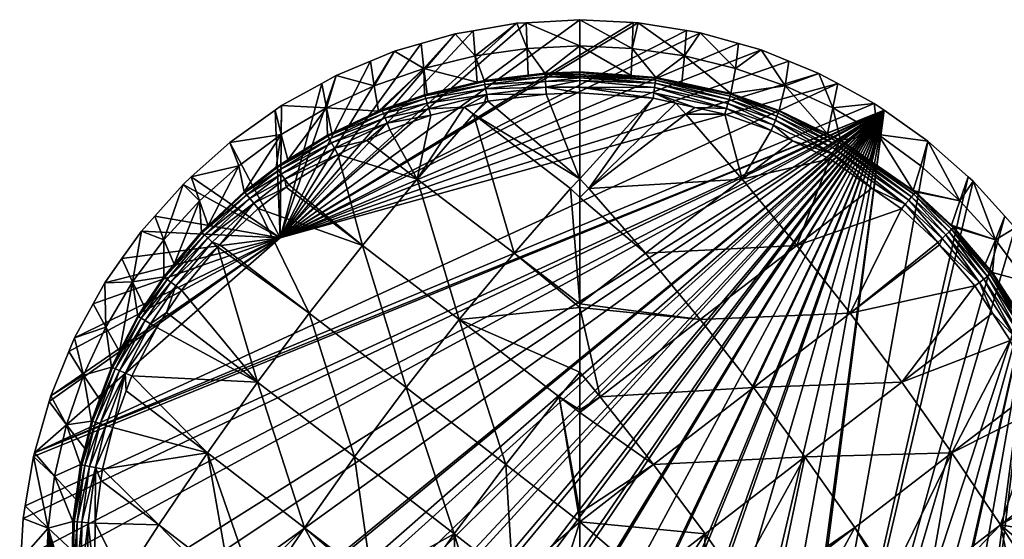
# Model space of a CAD drawing. Extents: x -0.028 to 0.148, y -0.14 to 0.028.
# Tile 18 of 256: x -0.028 to 0.021, y 0.002 to 0.028. Entities that reach past the tile are written whole.
import ezdxf

# ---------------------------------------------------------------- set-up
doc = ezdxf.new("R2010")
doc.units = 0
doc.layers.add('mesh', color=7, linetype='CONTINUOUS')

msp = doc.modelspace()

# ---------------------------------------------------------------- meshes
at = {"layer": 'mesh'}
mesh = msp.add_polyface(dxfattribs=at)
corners = [(-0.027318, -0.003252, 0.001217), (-0.026964, -0.004658, 0.001217), (0.015132, 0.023439, 0.001217), (-0.02763, 0.003168, 0.001217), (-0.027741, 0.001137, 0.001217), (-0.027066, 0.006416, 0.001217), (-0.027117, 0.006237, 0.001217), (-0.003109, 0.027765, 0.001217), (-0.005282, 0.027395, 0.001217), (-0.014857, 0.017103, 0.001217), (0.002676, 0.027801, 0.001217), (0.000014, 0.027941, 0.001217), (0.012825, 0.024769, 0.001217), (0.014642, 0.023781, 0.001217), (-0.010774, 0.016729, 0.133641), (-0.012, 0.021251, 0.13241), (-0.008053, 0.020022, 0.133212), (-0.005725, 0.023598, 0.132412), (-0.005253, 0.02324, 0.132565), (-0.007385, 0.023192, 0.132411), (-0.009413, 0.022473, 0.13241), (-0.010558, 0.021933, 0.13241), (-0.004708, 0.023847, 0.132413), (-0.004546, 0.023887, 0.132413), (-0.013417, 0.013364, 0.133852), (-0.008612, 0.009672, 0.135081), (-0.01117, 0.006226, 0.135048), (-0.005971, 0.013042, 0.134882), (-0.003246, 0.016334, 0.134451), (-0.003653, 0.005843, 0.135901), (-0.007721, 0.025522, 0.066144), (-0.009809, 0.023466, 0.131002), (-0.009976, 0.023388, 0.131002), (-0.00769, 0.024209, 0.131006), (-0.007484, 0.02352, 0.132258), (-0.009541, 0.022793, 0.132257), (-0.004606, 0.024221, 0.132258), (-0.007675, 0.024157, 0.131377), (-0.009789, 0.023415, 0.131375), (-0.012486, 0.02215, 0.131374), (-0.007634, 0.024018, 0.131724), (-0.009735, 0.02328, 0.131723), (-0.009651, 0.023068, 0.132023), (-0.012416, 0.02202, 0.131723), (-0.007569, 0.023801, 0.132024), (-0.004657, 0.024507, 0.132024), (-0.012307, 0.021818, 0.132024)]
mesh.append_faces([[corners[k] for k in face] for face in [(0, 1, 2, 2), (3, 4, 2, 2), (5, 6, 2, 2), (7, 8, 9, 9), (10, 11, 9, 9), (5, 12, 9, 9), (2, 13, 5, 5), (14, 15, 16, 16), (16, 17, 18, 18), (16, 19, 17, 17), (16, 20, 19, 19), (16, 21, 20, 20), (15, 21, 16, 16), (18, 22, 23, 23), (17, 22, 18, 18), (24, 25, 26, 26), (14, 27, 25, 25), (16, 27, 14, 14), (16, 28, 27, 27), (18, 28, 16, 16), (27, 29, 25, 25), (30, 31, 32, 32), (30, 33, 31, 31), (34, 19, 35, 35), (34, 17, 19, 19), (36, 17, 34, 34), (36, 22, 17, 17), (37, 31, 33, 33), (38, 31, 37, 37), (38, 32, 31, 31), (39, 32, 38, 38), (35, 20, 21, 21), (19, 20, 35, 35), (38, 40, 41, 41), (37, 40, 38, 38), (41, 42, 43, 43), (41, 44, 42, 42), (40, 44, 41, 41), (40, 45, 44, 44), (42, 35, 46, 46), (42, 34, 35, 35), (44, 34, 42, 42), (44, 36, 34, 34), (45, 36, 44, 44)]])
mesh = msp.add_polyface(dxfattribs=at)
corners = [(-0.014857, 0.017103, 0.001217), (-0.006167, 0.027245, 0.001217), (-0.007866, 0.026755, 0.001217), (-0.005282, 0.027395, 0.001217), (-0.002648, 0.027791, 0.001217), (-0.003109, 0.027765, 0.001217), (0.000014, 0.027941, 0.001217), (0.002917, 0.027789, 0.001217), (0.002676, 0.027801, 0.001217), (-0.010188, 0.024657, 0.066144), (-0.010379, 0.025879, 0.001217), (-0.009191, 0.026373, 0.001217), (-0.012078, 0.025174, 0.001217), (-0.007721, 0.025522, 0.066144), (-0.005183, 0.026143, 0.066144), (-0.002596, 0.026517, 0.066144), (0.000014, 0.026642, 0.066144), (-0.001711, 0.025289, 0.13102), (-0.005073, 0.02484, 0.131011), (-0.004729, 0.024922, 0.131011), (-0.002539, 0.025189, 0.131018), (-0.007563, 0.02424, 0.131006), (-0.00769, 0.024209, 0.131006), (-0.009976, 0.023388, 0.131002), (-0.001708, 0.025236, 0.131388), (-0.004721, 0.024869, 0.131381), (-0.001647, 0.024247, 0.132419), (-0.004606, 0.024221, 0.132258), (-0.001668, 0.024584, 0.132263), (-0.007675, 0.024157, 0.131377), (-0.004696, 0.024728, 0.131726), (-0.007634, 0.024018, 0.131724), (-0.0017, 0.025094, 0.131731), (0.000015, 0.02521, 0.131611), (-0.004657, 0.024507, 0.132024), (-0.001686, 0.024872, 0.132029), (0.000013, 0.02505, 0.131881)]
mesh.append_faces([[corners[k] for k in face] for face in [(0, 1, 2, 2), (0, 3, 1, 1), (0, 4, 5, 5), (0, 6, 4, 4), (0, 7, 8, 8), (9, 10, 11, 11), (9, 12, 10, 10), (1, 13, 2, 2), (1, 14, 13, 13), (3, 14, 1, 1), (5, 14, 3, 3), (5, 15, 14, 14), (4, 15, 5, 5), (16, 15, 4, 4), (16, 17, 15, 15), (14, 18, 13, 13), (14, 19, 18, 18), (15, 19, 14, 14), (15, 20, 19, 19), (17, 20, 15, 15), (13, 21, 22, 22), (18, 21, 13, 13), (9, 13, 23, 23), (11, 13, 9, 9), (11, 2, 13, 13), (24, 20, 17, 17), (25, 20, 24, 24), (26, 27, 28, 28), (25, 19, 20, 20), (25, 18, 19, 19), (29, 18, 25, 25), (29, 21, 18, 18), (29, 22, 21, 21), (29, 30, 31, 31), (25, 30, 29, 29), (25, 32, 30, 30), (24, 32, 25, 25), (24, 33, 32, 32), (30, 34, 31, 31), (30, 35, 34, 34), (32, 35, 30, 30), (32, 36, 35, 35), (34, 28, 27, 27), (35, 28, 34, 34)]])
mesh = msp.add_polyface(dxfattribs=at)
corners = [(-0.014857, 0.017103, 0.001217), (0.005311, 0.027401, 0.001217), (0.002917, 0.027789, 0.001217), (0.007894, 0.026757, 0.001217), (0.005988, 0.027291, 0.001217), (0.00902, 0.026442, 0.001217), (-0.002648, 0.027791, 0.001217), (0.000014, 0.027941, 0.001217), (0.000014, 0.026642, 0.066144), (0.000014, 0.025345, 0.131018), (-0.001711, 0.025289, 0.13102), (0.002624, 0.026517, 0.066144), (0.002676, 0.027801, 0.001217), (0.002566, 0.025164, 0.131015), (0.003802, 0.025076, 0.131014), (0.00521, 0.026143, 0.066144), (0.005091, 0.024796, 0.131011), (0.000015, 0.02521, 0.131611), (0.000014, 0.025143, 0.131724), (-0.0017, 0.025094, 0.131731), (-0.001647, 0.024247, 0.132419), (-0.001668, 0.024584, 0.132263), (0.000014, 0.024306, 0.132416), (0.000013, 0.02505, 0.131881), (0.003798, 0.025041, 0.131311), (0.007509, 0.024234, 0.131305), (0.003785, 0.024941, 0.13161), (0.003733, 0.024569, 0.132113), (0.003763, 0.024781, 0.131881), (0.007374, 0.023771, 0.132111), (0.007435, 0.023979, 0.131879), (0.000016, 0.025309, 0.131314), (0.000013, 0.024923, 0.13202), (-0.001686, 0.024872, 0.132029), (0.000011, 0.024583, 0.132294), (-0.001708, 0.025236, 0.131388), (0.003658, 0.024037, 0.132415), (0.003697, 0.024314, 0.132294)]
mesh.append_faces([[corners[k] for k in face] for face in [(0, 1, 2, 2), (0, 3, 4, 4), (0, 5, 3, 3), (6, 7, 8, 8), (9, 10, 8, 8), (11, 12, 2, 2), (8, 13, 9, 9), (8, 11, 13, 13), (7, 11, 8, 8), (7, 12, 11, 11), (11, 14, 13, 13), (11, 15, 14, 14), (2, 15, 11, 11), (15, 1, 4, 4), (2, 1, 15, 15), (16, 14, 15, 15), (17, 18, 19, 19), (20, 21, 22, 22), (18, 23, 19, 19), (13, 14, 24, 24), (16, 24, 14, 14), (16, 25, 24, 24), (18, 17, 26, 26), (27, 28, 29, 29), (28, 26, 30, 30), (28, 18, 26, 26), (23, 18, 28, 28), (10, 9, 31, 31), (23, 32, 33, 33), (21, 34, 22, 22), (32, 34, 21, 21), (35, 10, 31, 31), (31, 17, 35, 35), (33, 32, 21, 21), (36, 34, 37, 37), (22, 34, 36, 36), (34, 32, 27, 27), (32, 23, 28, 28), (31, 13, 24, 24), (9, 13, 31, 31), (37, 34, 27, 27), (27, 32, 28, 28), (26, 31, 24, 24), (17, 31, 26, 26)]])
mesh = msp.add_polyface(dxfattribs=at)
corners = [(0.005988, 0.027291, 0.001217), (0.005311, 0.027401, 0.001217), (-0.014857, 0.017103, 0.001217), (0.010406, 0.025879, 0.001217), (0.00902, 0.026442, 0.001217), (0.011894, 0.025275, 0.001217), (0.012825, 0.024769, 0.001217), (-0.027066, 0.006416, 0.001217), (0.014642, 0.023781, 0.001217), (-0.003246, 0.016334, 0.134451), (0.000014, 0.013635, 0.135052), (-0.005971, 0.013042, 0.134882), (-0.005253, 0.02324, 0.132565), (-0.000437, 0.019547, 0.133784), (-0.001002, 0.009207, 0.135686), (-0.003653, 0.005843, 0.135901), (0.000465, 0.019548, 0.133783), (0.003658, 0.024037, 0.132415), (0.004782, 0.023789, 0.132414), (0.008081, 0.020022, 0.133212), (0.003275, 0.016335, 0.134451), (0.005281, 0.023241, 0.132565), (0.005731, 0.023579, 0.132413), (0.001031, 0.009208, 0.135686), (0.00864, 0.009673, 0.135081), (0.003681, 0.005845, 0.135901), (0.005999, 0.013043, 0.134882), (-0.004546, 0.023887, 0.132413), (-0.004606, 0.024221, 0.132258), (-0.001647, 0.024247, 0.132419), (-0.004708, 0.023847, 0.132413), (0.003697, 0.024314, 0.132294), (0.003733, 0.024569, 0.132113), (0.007301, 0.023521, 0.132293), (0.000013, 0.020027, 0.133633), (0.000014, 0.024306, 0.132416), (0.000014, 0.013821, 0.135012), (0.000013, 0.019103, 0.133896), (0.000016, 0.010423, 0.135504), (0.000017, 0.008423, 0.135776), (0.000017, 0.008565, 0.135765), (0.000016, 0.003437, 0.136151)]
mesh.append_faces([[corners[k] for k in face] for face in [(0, 1, 2, 2), (3, 4, 2, 2), (2, 5, 3, 3), (2, 6, 5, 5), (7, 8, 6, 6), (9, 10, 11, 11), (12, 13, 9, 9), (11, 14, 15, 15), (16, 17, 18, 18), (16, 19, 20, 20), (16, 21, 19, 19), (18, 21, 16, 16), (18, 22, 21, 21), (23, 24, 25, 25), (10, 26, 23, 23), (27, 28, 29, 29), (27, 30, 28, 28), (18, 31, 22, 22), (17, 31, 18, 18), (31, 32, 33, 33), (34, 29, 35, 35), (34, 27, 29, 29), (12, 27, 34, 34), (9, 13, 36, 36), (13, 37, 36, 36), (11, 10, 38, 38), (9, 36, 10, 10), (39, 14, 40, 40), (39, 41, 14, 14), (34, 13, 12, 12), (34, 37, 13, 13), (38, 14, 11, 11), (38, 40, 14, 14), (23, 38, 10, 10), (25, 39, 23, 23), (23, 40, 38, 38), (39, 40, 23, 23), (26, 36, 20, 20), (16, 37, 34, 34), (20, 37, 16, 16), (36, 37, 20, 20), (34, 17, 16, 16), (35, 17, 34, 34), (10, 36, 26, 26)]])
mesh = msp.add_polyface(dxfattribs=at)
corners = [(0.007221, 0.02325, 0.132411), (0.005281, 0.023241, 0.132565), (0.005731, 0.023579, 0.132413), (0.010215, 0.024657, 0.066144), (0.010406, 0.025879, 0.001217), (0.011894, 0.025275, 0.001217), (0.012964, 0.021963, 0.130998), (0.012586, 0.023557, 0.066144), (0.014838, 0.02223, 0.066144), (0.012312, 0.022278, 0.130999), (0.007748, 0.025522, 0.066144), (0.007894, 0.026757, 0.001217), (0.00902, 0.026442, 0.001217), (0.005988, 0.027291, 0.001217), (0.00521, 0.026143, 0.066144), (0.007518, 0.024269, 0.131006), (0.005091, 0.024796, 0.131011), (0.012825, 0.024769, 0.001217), (0.014642, 0.023781, 0.001217), (0.015132, 0.023439, 0.001217), (0.007509, 0.024234, 0.131305), (0.009911, 0.023397, 0.131302), (0.009525, 0.022439, 0.13241), (0.007301, 0.023521, 0.132293), (0.009631, 0.022703, 0.132292), (0.003697, 0.024314, 0.132294), (0.007374, 0.023771, 0.132111), (0.009729, 0.022946, 0.132111), (0.003733, 0.024569, 0.132113), (0.007435, 0.023979, 0.131879), (0.009811, 0.023149, 0.131878), (0.003763, 0.024781, 0.131881), (0.009872, 0.023302, 0.131605), (0.012814, 0.021696, 0.131878), (0.00748, 0.024136, 0.131606), (0.003785, 0.024941, 0.13161), (0.012895, 0.02184, 0.131604), (0.003798, 0.025041, 0.131311), (0.009924, 0.023431, 0.131002), (0.017308, 0.0219, 0.001217)]
mesh.append_faces([[corners[k] for k in face] for face in [(0, 1, 2, 2), (3, 4, 5, 5), (6, 7, 8, 8), (9, 7, 6, 6), (10, 11, 12, 12), (10, 13, 11, 11), (14, 13, 10, 10), (3, 12, 4, 4), (3, 10, 12, 12), (15, 10, 3, 3), (15, 14, 10, 10), (16, 14, 15, 15), (7, 5, 17, 17), (7, 3, 5, 5), (9, 3, 7, 7), (18, 7, 17, 17), (18, 8, 7, 7), (19, 8, 18, 18), (15, 20, 16, 16), (15, 21, 20, 20), (22, 23, 24, 24), (0, 23, 22, 22), (2, 23, 0, 0), (2, 25, 23, 23), (24, 26, 27, 27), (23, 26, 24, 24), (23, 28, 26, 26), (27, 29, 30, 30), (26, 29, 27, 27), (26, 31, 29, 29), (30, 32, 33, 33), (30, 34, 32, 32), (29, 34, 30, 30), (29, 35, 34, 34), (32, 21, 36, 36), (32, 20, 21, 21), (34, 20, 32, 32), (34, 37, 20, 20), (35, 37, 34, 34), (15, 3, 38, 38), (9, 38, 3, 3), (19, 39, 8, 8), (38, 21, 15, 15), (21, 38, 9, 9)]])
mesh = msp.add_polyface(dxfattribs=at)
corners = [(-0.015109, 0.023446, 0.001217), (-0.017357, 0.021847, 0.001217), (-0.014857, 0.017103, 0.001217), (-0.014793, 0.02367, 0.001217), (-0.0128, 0.024774, 0.001217), (-0.012078, 0.025174, 0.001217), (-0.010379, 0.025879, 0.001217), (-0.009191, 0.026373, 0.001217), (-0.007866, 0.026755, 0.001217), (-0.014569, 0.019628, 0.132408), (-0.010774, 0.016729, 0.133641), (-0.015952, 0.018561, 0.132406), (-0.01443, 0.019735, 0.132408), (-0.012, 0.021251, 0.13241), (-0.014811, 0.02223, 0.066144), (-0.012558, 0.023557, 0.066144), (-0.010188, 0.024657, 0.066144), (-0.012295, 0.0223, 0.130999), (-0.012512, 0.022198, 0.130999), (-0.009976, 0.023388, 0.131002), (-0.014485, 0.020973, 0.130995), (-0.015053, 0.02062, 0.130994), (-0.012486, 0.02215, 0.131374), (-0.015022, 0.020575, 0.131371), (-0.012166, 0.021556, 0.132258), (-0.014632, 0.02002, 0.132257), (-0.010558, 0.021933, 0.13241), (-0.009541, 0.022793, 0.132257), (-0.016176, 0.01883, 0.132255), (-0.012416, 0.02202, 0.131723), (-0.014937, 0.020454, 0.131721), (-0.009735, 0.02328, 0.131723), (-0.009789, 0.023415, 0.131375), (-0.012307, 0.021818, 0.132024), (-0.014804, 0.020265, 0.132023), (-0.009651, 0.023068, 0.132023), (-0.016368, 0.019062, 0.132021), (-0.016646, 0.019397, 0.130991)]
mesh.append_faces([[corners[k] for k in face] for face in [(0, 1, 2, 2), (2, 3, 0, 0), (2, 4, 3, 3), (5, 4, 2, 2), (2, 6, 5, 5), (2, 7, 6, 6), (8, 7, 2, 2), (9, 10, 11, 11), (10, 12, 13, 13), (9, 12, 10, 10), (14, 0, 3, 3), (15, 5, 16, 16), (15, 4, 5, 5), (3, 4, 15, 15), (15, 17, 18, 18), (15, 19, 17, 17), (16, 19, 15, 15), (15, 14, 3, 3), (15, 20, 14, 14), (18, 20, 15, 15), (20, 21, 14, 14), (22, 17, 19, 19), (22, 18, 17, 17), (23, 18, 22, 22), (23, 20, 18, 18), (24, 13, 25, 25), (24, 26, 13, 13), (27, 26, 24, 24), (25, 9, 28, 28), (25, 12, 9, 9), (13, 12, 25, 25), (23, 21, 20, 20), (23, 29, 30, 30), (22, 29, 23, 23), (22, 31, 29, 29), (32, 31, 22, 22), (30, 33, 34, 34), (29, 33, 30, 30), (29, 35, 33, 33), (34, 25, 36, 36), (34, 24, 25, 25), (33, 24, 34, 34), (33, 27, 24, 24), (23, 37, 21, 21)]])
mesh = msp.add_polyface(dxfattribs=at)
corners = [(0.015132, 0.023439, 0.001217), (-0.024594, -0.011403, 0.001217), (-0.024243, -0.012064, 0.001217), (-0.025308, -0.009816, 0.001217), (-0.026483, -0.006571, 0.001217), (-0.025368, -0.009651, 0.001217), (-0.026964, -0.004658, 0.001217), (-0.027797, 0.00011, 0.001217), (-0.027318, -0.003252, 0.001217), (-0.027741, 0.001137, 0.001217), (-0.019773, -0.016048, 0.094028), (-0.019737, -0.01605, 0.090727), (-0.019953, -0.015798, 0.090727), (-0.021511, -0.016025, 0.108415), (-0.022733, -0.014128, 0.111203), (-0.021554, -0.016581, 0.109787), (-0.022701, -0.01357, 0.109697), (-0.021434, -0.015675, 0.107007), (-0.022635, -0.013255, 0.108152), (-0.02123, -0.013952, 0.094222), (-0.021181, -0.013957, 0.090727), (-0.021852, -0.012952, 0.090727), (-0.02093, -0.014333, 0.090727), (-0.021237, -0.014145, 0.097629), (-0.019788, -0.016271, 0.097232), (-0.01989, -0.017272, 0.103213), (-0.022497, -0.011743, 0.094424), (-0.022489, -0.011906, 0.098044), (-0.021319, -0.015054, 0.104046), (-0.02254, -0.012704, 0.10493), (-0.022087, -0.012915, 0.080735), (-0.020213, -0.015762, 0.080735), (-0.020886, 0.002843, 0.133208), (-0.017362, 0.000127, 0.134025), (-0.018276, 0.000127, 0.133804), (-0.013647, 0.002705, 0.134791), (-0.015375, 0.000128, 0.134456), (-0.01628, 0.000128, 0.134287), (-0.01225, 0.000129, 0.135038), (-0.018471, 0.006418, 0.133631), (-0.022639, 0.000125, 0.132748), (-0.023684, 0.005619, 0.132399), (-0.015983, 0.009926, 0.133848), (-0.021811, -0.01616, 0.001217), (-0.021929, -0.014361, 0.045443), (-0.020815, -0.016077, 0.045443), (-0.02115, -0.014338, 0.080735), (-0.019674, -0.016404, 0.080735)]
mesh.append_faces([[corners[k] for k in face] for face in [(0, 1, 2, 2), (0, 3, 1, 1), (0, 4, 5, 5), (0, 6, 4, 4), (0, 7, 8, 8), (0, 9, 7, 7), (10, 11, 12, 12), (13, 14, 15, 15), (16, 14, 13, 13), (17, 16, 13, 13), (18, 16, 17, 17), (19, 20, 21, 21), (19, 22, 20, 20), (19, 12, 22, 22), (19, 10, 12, 12), (23, 10, 19, 19), (23, 24, 10, 10), (25, 24, 23, 23), (26, 19, 21, 21), (27, 23, 19, 19), (28, 23, 27, 27), (28, 25, 23, 23), (28, 18, 17, 17), (29, 18, 28, 28), (20, 30, 21, 21), (11, 31, 12, 12), (32, 33, 34, 34), (35, 36, 37, 37), (35, 38, 36, 36), (39, 33, 32, 32), (40, 32, 34, 34), (41, 39, 32, 32), (39, 37, 33, 33), (39, 35, 37, 37), (42, 35, 39, 39), (43, 44, 45, 45), (46, 44, 30, 30), (46, 45, 44, 44), (31, 45, 46, 46), (20, 46, 30, 30), (22, 46, 20, 20), (12, 46, 22, 22), (12, 31, 46, 46), (11, 47, 31, 31)]])
mesh = msp.add_polyface(dxfattribs=at)
corners = [(0.015132, 0.023439, 0.001217), (-0.027526, 0.003791, 0.001217), (-0.02763, 0.003168, 0.001217), (-0.027117, 0.006237, 0.001217), (-0.026334, 0.008979, 0.001217), (-0.027066, 0.006416, 0.001217), (-0.014857, 0.017103, 0.001217), (-0.025072, 0.012133, 0.001217), (-0.025351, 0.011455, 0.001217), (-0.023566, 0.014874, 0.001217), (-0.024141, 0.013827, 0.001217), (-0.022716, 0.016075, 0.001217), (-0.015983, 0.009926, 0.133848), (-0.020506, 0.013389, 0.132403), (-0.019762, 0.014511, 0.132403), (-0.020993, 0.012654, 0.132403), (-0.022233, 0.010242, 0.132402), (-0.018471, 0.006418, 0.133631), (-0.022502, 0.009509, 0.132402), (-0.023173, 0.007684, 0.132401), (-0.017979, 0.01665, 0.132404), (-0.013417, 0.013364, 0.133852), (-0.017861, 0.016761, 0.132404), (-0.015952, 0.018561, 0.132406), (-0.010774, 0.016729, 0.133641), (-0.01117, 0.006226, 0.135048), (-0.008612, 0.009672, 0.135081), (-0.02219, 0.01491, 0.066143), (-0.02161, 0.013708, 0.130983), (-0.021936, 0.013216, 0.130983), (-0.020643, 0.015163, 0.130984), (-0.020631, 0.01701, 0.066143), (-0.020118, 0.015791, 0.130985), (-0.018234, 0.016892, 0.132254), (-0.020046, 0.014721, 0.132253), (-0.020599, 0.015129, 0.131363), (-0.021889, 0.013188, 0.131363), (-0.021297, 0.012835, 0.132253), (-0.022558, 0.010385, 0.132253), (-0.020478, 0.01504, 0.131716), (-0.02176, 0.013111, 0.131716), (-0.018623, 0.01726, 0.131717), (-0.018731, 0.017362, 0.131365), (-0.02029, 0.014901, 0.132019), (-0.021558, 0.012991, 0.132019), (-0.018454, 0.017099, 0.13202)]
mesh.append_faces([[corners[k] for k in face] for face in [(0, 1, 2, 2), (0, 3, 1, 1), (4, 5, 6, 6), (7, 8, 6, 6), (6, 9, 10, 10), (11, 9, 6, 6), (12, 13, 14, 14), (12, 15, 13, 13), (12, 16, 15, 15), (17, 16, 12, 12), (17, 18, 16, 16), (19, 18, 17, 17), (20, 12, 14, 14), (20, 21, 12, 12), (22, 21, 20, 20), (23, 24, 21, 21), (21, 25, 12, 12), (24, 26, 21, 21), (27, 28, 29, 29), (27, 30, 28, 28), (31, 30, 27, 27), (31, 32, 30, 30), (33, 20, 34, 34), (35, 30, 32, 32), (36, 30, 35, 35), (36, 28, 30, 30), (36, 29, 28, 28), (37, 15, 38, 38), (37, 13, 15, 15), (34, 13, 37, 37), (34, 14, 13, 13), (20, 14, 34, 34), (36, 39, 40, 40), (35, 39, 36, 36), (35, 41, 39, 39), (42, 41, 35, 35), (40, 43, 44, 44), (39, 43, 40, 40), (39, 45, 43, 43), (41, 45, 39, 39), (44, 34, 37, 37), (43, 34, 44, 44), (43, 33, 34, 34), (45, 33, 43, 43)]])
mesh = msp.add_polyface(dxfattribs=at)
corners = [(0.015132, 0.023439, 0.001217), (-0.002674, -0.027846, 0.001217), (0.000014, -0.02798, 0.001217), (-0.00303, -0.027789, 0.001217), (-0.005617, -0.027374, 0.001217), (-0.005921, -0.027287, 0.001217), (-0.008482, -0.026558, 0.001217), (-0.008655, -0.026485, 0.001217), (-0.01378, -0.023967, 0.001217), (-0.013624, -0.024055, 0.001217), (-0.015843, -0.022474, 0.001217), (-0.016202, -0.022214, 0.001217), (-0.017892, -0.0207, 0.001217), (-0.018257, -0.020373, 0.001217), (-0.019759, -0.018746, 0.001217), (-0.020129, -0.018346, 0.001217), (-0.021442, -0.016639, 0.001217), (-0.021811, -0.01616, 0.001217), (-0.022938, -0.014404, 0.001217), (-0.023301, -0.013839, 0.001217), (-0.024243, -0.012064, 0.001217), (-0.025368, -0.009651, 0.001217), (-0.025308, -0.009816, 0.001217), (-0.006216, 0.002401, 0.135877), (-0.007811, 0.00013, 0.135687), (-0.010315, 0.00013, 0.13538), (-0.003311, 0.000131, 0.136083), (-0.003653, 0.005843, 0.135901), (-0.006149, 0.00013, 0.135892), (-0.005531, 0.000131, 0.135967), (-0.015983, 0.009926, 0.133848), (-0.01117, 0.006226, 0.135048), (-0.013647, 0.002705, 0.134791), (-0.010619, 0.00013, 0.135343), (-0.01225, 0.000129, 0.135038), (-0.008612, 0.009672, 0.135081), (0.006245, 0.002402, 0.135876), (0.004755, 0.00013, 0.136033), (0.003336, 0.000129, 0.136087), (-0.01121, -0.025415, 0.001217), (0.000016, 0.003001, 0.136159), (0.000015, 0.000126, 0.136212), (-0.000894, 0.000131, 0.136208), (-0.001002, 0.009207, 0.135686), (0.000016, 0.003437, 0.136151), (0.003681, 0.005845, 0.135901), (0.000017, 0.008423, 0.135776)]
mesh.append_faces([[corners[k] for k in face] for face in [(0, 1, 2, 2), (0, 3, 1, 1), (4, 3, 0, 0), (0, 5, 4, 4), (0, 6, 5, 5), (7, 6, 0, 0), (0, 8, 9, 9), (0, 10, 8, 8), (11, 10, 0, 0), (0, 12, 11, 11), (0, 13, 12, 12), (14, 13, 0, 0), (0, 15, 14, 14), (0, 16, 15, 15), (17, 16, 0, 0), (0, 18, 17, 17), (0, 19, 18, 18), (20, 19, 0, 0), (21, 22, 0, 0), (23, 24, 25, 25), (26, 23, 27, 27), (23, 28, 24, 24), (23, 29, 28, 28), (26, 29, 23, 23), (30, 31, 32, 32), (32, 33, 34, 34), (32, 25, 33, 33), (31, 25, 32, 32), (31, 23, 25, 25), (35, 23, 31, 31), (35, 27, 23, 23), (36, 37, 38, 38), (0, 39, 7, 7), (9, 39, 0, 0), (40, 41, 42, 42), (26, 40, 42, 42), (27, 40, 26, 26), (43, 40, 27, 27), (43, 44, 40, 40), (38, 41, 40, 40), (40, 45, 36, 36), (44, 45, 40, 40), (44, 46, 45, 45), (36, 38, 40, 40)]])
mesh = msp.add_polyface(dxfattribs=at)
corners = [(-0.014857, 0.017103, 0.001217), (-0.02175, 0.017442, 0.001217), (-0.022716, 0.016075, 0.001217), (-0.02109, 0.018182, 0.001217), (-0.019686, 0.019759, 0.001217), (-0.019273, 0.020129, 0.001217), (-0.017357, 0.021847, 0.001217), (-0.015952, 0.018561, 0.132406), (-0.013417, 0.013364, 0.133852), (-0.017861, 0.016761, 0.132404), (-0.02219, 0.01491, 0.066143), (-0.020631, 0.01701, 0.066143), (-0.018869, 0.018942, 0.066143), (-0.014811, 0.02223, 0.066144), (-0.015109, 0.023446, 0.001217), (-0.016921, 0.020687, 0.066143), (-0.018432, 0.01772, 0.130988), (-0.020118, 0.015791, 0.130985), (-0.018771, 0.017401, 0.130987), (-0.018731, 0.017362, 0.131365), (-0.020599, 0.015129, 0.131363), (-0.018234, 0.016892, 0.132254), (-0.017979, 0.01665, 0.132404), (-0.016176, 0.01883, 0.132255), (-0.014569, 0.019628, 0.132408), (-0.016517, 0.01924, 0.131719), (-0.018623, 0.01726, 0.131717), (-0.016611, 0.019355, 0.131368), (-0.014937, 0.020454, 0.131721), (-0.015022, 0.020575, 0.131371), (-0.016368, 0.019062, 0.132021), (-0.018454, 0.017099, 0.13202), (-0.014804, 0.020265, 0.132023), (-0.014632, 0.02002, 0.132257), (-0.016646, 0.019397, 0.130991), (-0.015053, 0.02062, 0.130994)]
mesh.append_faces([[corners[k] for k in face] for face in [(0, 1, 2, 2), (0, 3, 1, 1), (4, 3, 0, 0), (0, 5, 4, 4), (0, 6, 5, 5), (7, 8, 9, 9), (10, 1, 11, 11), (10, 2, 1, 1), (11, 4, 12, 12), (11, 3, 4, 4), (1, 3, 11, 11), (13, 6, 14, 14), (15, 6, 13, 13), (15, 5, 6, 6), (12, 15, 16, 16), (12, 5, 15, 15), (4, 5, 12, 12), (12, 17, 11, 11), (12, 18, 17, 17), (16, 18, 12, 12), (19, 18, 16, 16), (20, 18, 19, 19), (21, 9, 22, 22), (23, 9, 21, 21), (23, 7, 9, 9), (24, 7, 23, 23), (20, 17, 18, 18), (19, 25, 26, 26), (27, 25, 19, 19), (27, 28, 25, 25), (29, 28, 27, 27), (26, 30, 31, 31), (25, 30, 26, 26), (25, 32, 30, 30), (28, 32, 25, 25), (31, 23, 21, 21), (30, 23, 31, 31), (30, 33, 23, 23), (15, 34, 16, 16), (13, 34, 15, 15), (13, 35, 34, 34), (27, 34, 29, 29), (19, 34, 27, 27), (19, 16, 34, 34)]])
mesh = msp.add_polyface(dxfattribs=at)
corners = [(0.021121, 0.018185, 0.001217), (0.019548, 0.019923, 0.001217), (0.008681, -0.026483, 0.001217), (0.021473, -0.016642, 0.001217), (0.021853, -0.01614, 0.001217), (0.022743, 0.016074, 0.001217), (0.020509, -0.017919, 0.001217), (0.019772, -0.018734, 0.001217), (0.018337, -0.020321, 0.001217), (0.017915, -0.020695, 0.001217), (0.013651, -0.024054, 0.001217), (0.013818, -0.02396, 0.001217), (0.015132, 0.023439, 0.001217), (0.008455, -0.026577, 0.001217), (0.022738, -0.013547, 0.109709), (0.021549, -0.016005, 0.108426), (0.021591, -0.016561, 0.109798), (0.022672, -0.013232, 0.108163), (0.021472, -0.015656, 0.107016), (0.022577, -0.012683, 0.104939), (0.021357, -0.015035, 0.104053), (0.021275, -0.014127, 0.097632), (0.022535, -0.011723, 0.094426), (0.022526, -0.011885, 0.098048), (0.019811, -0.016033, 0.094029), (0.020884, -0.014533, 0.090727), (0.019754, -0.016019, 0.090727), (0.021269, -0.013934, 0.094223), (0.02099, -0.014355, 0.090727), (0.021231, -0.013949, 0.090727), (0.022294, -0.012165, 0.090727), (0.019827, -0.016256, 0.097235), (0.02024, -0.015762, 0.080735), (0.022114, -0.012915, 0.080735), (0.017308, 0.0219, 0.001217), (0.015952, -0.022436, 0.001217), (0.011255, -0.025404, 0.001217), (0.005952, -0.0273, 0.001217), (0.003059, -0.027803, 0.001217), (0.000014, -0.02798, 0.001217), (0.021957, -0.014361, 0.045443), (0.020842, -0.016077, 0.045443), (0.021176, -0.01434, 0.080735), (0.019701, -0.016404, 0.080735)]
mesh.append_faces([[corners[k] for k in face] for face in [(0, 1, 2, 2), (3, 4, 5, 5), (5, 6, 3, 3), (5, 7, 6, 6), (8, 7, 5, 5), (5, 9, 8, 8), (5, 10, 11, 11), (12, 13, 2, 2), (14, 15, 16, 16), (17, 18, 15, 15), (19, 20, 18, 18), (21, 20, 19, 19), (22, 21, 23, 23), (24, 25, 26, 26), (27, 28, 25, 25), (27, 29, 28, 28), (30, 29, 27, 27), (21, 31, 20, 20), (21, 27, 31, 31), (22, 27, 21, 21), (22, 30, 27, 27), (24, 27, 25, 25), (24, 31, 27, 27), (32, 26, 25, 25), (30, 33, 29, 29), (34, 12, 2, 2), (5, 35, 9, 9), (5, 11, 35, 35), (36, 10, 5, 5), (36, 5, 2, 2), (12, 37, 13, 13), (12, 38, 37, 37), (39, 38, 12, 12), (3, 40, 4, 4), (3, 41, 40, 40), (41, 32, 42, 42), (42, 40, 41, 41), (33, 40, 42, 42), (42, 28, 29, 29), (42, 25, 28, 28), (32, 25, 42, 42), (43, 26, 32, 32), (29, 33, 42, 42)]])
mesh = msp.add_polyface(dxfattribs=at)
corners = [(0.007221, 0.02325, 0.132411), (0.008081, 0.020022, 0.133212), (0.005281, 0.023241, 0.132565), (0.009525, 0.022439, 0.13241), (0.010578, 0.021927, 0.13241), (0.012434, 0.021025, 0.132409), (0.010802, 0.016729, 0.13364), (0.014526, 0.01957, 0.132408), (0.015996, 0.018547, 0.132406), (0.013445, 0.013364, 0.133852), (0.0178, 0.016866, 0.132404), (0.017889, 0.016762, 0.132404), (0.00864, 0.009673, 0.135081), (0.01601, 0.009926, 0.133848), (0.005999, 0.013043, 0.134882), (0.003275, 0.016335, 0.134451), (0.001031, 0.009208, 0.135686), (0.016579, 0.01946, 0.130991), (0.014473, 0.020918, 0.130995), (0.014838, 0.02223, 0.066144), (0.012964, 0.021963, 0.130998), (0.016949, 0.020687, 0.066143), (0.012312, 0.022278, 0.130999), (0.012946, 0.021931, 0.1313), (0.009911, 0.023397, 0.131302), (0.016668, 0.019354, 0.131295), (0.016181, 0.018769, 0.13229), (0.012575, 0.021274, 0.132292), (0.009631, 0.022703, 0.132292), (0.012705, 0.021504, 0.132111), (0.016352, 0.018974, 0.132109), (0.009729, 0.022946, 0.132111), (0.012814, 0.021696, 0.131878), (0.016494, 0.019145, 0.131876), (0.009811, 0.023149, 0.131878), (0.012895, 0.02184, 0.131604), (0.016601, 0.019274, 0.1316), (0.009872, 0.023302, 0.131605)]
mesh.append_faces([[corners[k] for k in face] for face in [(0, 1, 2, 2), (3, 1, 0, 0), (3, 4, 1, 1), (5, 1, 4, 4), (5, 6, 1, 1), (7, 6, 5, 5), (8, 6, 7, 7), (8, 9, 6, 6), (10, 9, 8, 8), (10, 11, 9, 9), (12, 9, 13, 13), (14, 9, 12, 12), (14, 6, 9, 9), (15, 6, 14, 14), (15, 1, 6, 6), (16, 14, 12, 12), (17, 18, 19, 19), (20, 19, 18, 18), (19, 21, 17, 17), (22, 20, 23, 23), (24, 22, 23, 23), (18, 23, 20, 20), (18, 25, 23, 23), (17, 25, 18, 18), (7, 26, 8, 8), (7, 27, 26, 26), (5, 27, 7, 7), (4, 27, 5, 5), (4, 28, 27, 27), (3, 28, 4, 4), (26, 29, 30, 30), (27, 29, 26, 26), (27, 31, 29, 29), (28, 31, 27, 27), (30, 32, 33, 33), (29, 32, 30, 30), (29, 34, 32, 32), (31, 34, 29, 29), (33, 35, 36, 36), (32, 35, 33, 33), (32, 37, 35, 35), (36, 23, 25, 25), (35, 23, 36, 36), (35, 24, 23, 23)]])
mesh = msp.add_polyface(dxfattribs=at)
corners = [(0.020659, 0.01701, 0.066143), (0.020151, 0.015796, 0.130985), (0.018582, 0.017626, 0.130987), (0.01847, 0.017731, 0.130988), (0.018896, 0.018942, 0.066143), (0.016691, 0.019383, 0.130991), (0.016579, 0.01946, 0.130991), (0.016949, 0.020687, 0.066143), (0.021121, 0.018185, 0.001217), (0.021647, 0.017604, 0.001217), (0.019548, 0.019923, 0.001217), (0.019307, 0.020136, 0.001217), (0.022217, 0.01491, 0.066143), (0.022743, 0.016074, 0.001217), (0.020511, 0.015376, 0.130984), (0.016668, 0.019354, 0.131295), (0.018556, 0.017601, 0.131292), (0.020482, 0.015353, 0.13129), (0.017889, 0.016762, 0.132404), (0.018008, 0.017068, 0.132288), (0.01987, 0.01489, 0.132288), (0.0178, 0.016866, 0.132404), (0.016181, 0.018769, 0.13229), (0.015996, 0.018547, 0.132406), (0.0182, 0.017255, 0.132108), (0.020085, 0.015053, 0.132107), (0.016352, 0.018974, 0.132109), (0.018361, 0.01741, 0.131874), (0.020264, 0.015188, 0.131873), (0.016494, 0.019145, 0.131876), (0.018481, 0.017527, 0.131598), (0.020398, 0.01529, 0.131596), (0.016601, 0.019274, 0.1316), (0.017308, 0.0219, 0.001217), (0.014838, 0.02223, 0.066144)]
mesh.append_faces([[corners[k] for k in face] for face in [(0, 1, 2, 2), (3, 0, 2, 2), (3, 4, 0, 0), (5, 4, 3, 3), (6, 4, 5, 5), (6, 7, 4, 4), (0, 8, 9, 9), (0, 10, 8, 8), (4, 10, 0, 0), (4, 11, 10, 10), (12, 9, 13, 13), (12, 0, 9, 9), (14, 0, 12, 12), (14, 1, 0, 0), (15, 3, 16, 16), (15, 5, 3, 3), (6, 5, 15, 15), (16, 1, 17, 17), (16, 2, 1, 1), (3, 2, 16, 16), (1, 14, 17, 17), (18, 19, 20, 20), (21, 19, 18, 18), (21, 22, 19, 19), (23, 22, 21, 21), (20, 24, 25, 25), (19, 24, 20, 20), (19, 26, 24, 24), (22, 26, 19, 19), (25, 27, 28, 28), (24, 27, 25, 25), (24, 29, 27, 27), (26, 29, 24, 24), (28, 30, 31, 31), (27, 30, 28, 28), (27, 32, 30, 30), (29, 32, 27, 27), (31, 16, 17, 17), (30, 16, 31, 31), (30, 15, 16, 16), (32, 15, 30, 30), (7, 33, 4, 4), (34, 33, 7, 7), (33, 11, 4, 4)]])
mesh = msp.add_polyface(dxfattribs=at)
corners = [(0.008681, -0.026483, 0.001217), (0.019548, 0.019923, 0.001217), (0.019307, 0.020136, 0.001217), (0.023674, -0.013232, 0.001217), (0.024253, -0.012056, 0.001217), (0.022743, 0.016074, 0.001217), (0.021647, 0.017604, 0.001217), (0.021121, 0.018185, 0.001217), (0.01601, 0.009926, 0.133848), (0.021395, 0.011997, 0.132402), (0.018499, 0.006418, 0.133631), (0.022893, 0.008635, 0.132401), (0.020913, 0.002843, 0.133208), (0.02251, 0.009495, 0.132402), (0.024111, 0.002303, 0.132398), (0.024112, 0.000125, 0.132398), (0.023899, 0.004529, 0.132398), (0.023774, 0.005042, 0.132398), (0.021489, 0.000125, 0.133076), (0.018304, 0.000127, 0.133806), (0.022677, 0.000125, 0.132769), (0.017391, 0.000127, 0.134015), (0.01541, 0.000128, 0.13447), (0.012277, 0.000129, 0.135035), (0.013675, 0.002706, 0.13479), (0.015186, 0.000128, 0.134521), (0.010342, 0.00013, 0.135378), (0.009916, 0.00013, 0.135453), (0.011198, 0.006226, 0.135047), (0.007841, 0.00013, 0.135686), (0.006174, 0.00013, 0.135874), (0.004755, 0.00013, 0.136033), (0.006245, 0.002402, 0.135876), (0.00864, 0.009673, 0.135081), (0.003681, 0.005845, 0.135901), (0.023899, 0.008988, 0.131287), (0.02284, 0.011449, 0.130982), (0.023887, 0.009106, 0.130981), (0.024189, 0.004572, 0.132284), (0.023169, 0.008731, 0.132287), (0.02165, 0.012138, 0.132288), (0.021887, 0.012268, 0.132107), (0.023425, 0.008821, 0.132107), (0.022085, 0.012377, 0.131873), (0.023638, 0.008896, 0.131873), (0.022233, 0.012459, 0.131596), (0.023799, 0.008952, 0.131595), (0.022326, 0.01251, 0.131288), (0.017308, 0.0219, 0.001217)]
mesh.append_faces([[corners[k] for k in face] for face in [(0, 1, 2, 2), (3, 4, 5, 5), (0, 6, 7, 7), (0, 5, 6, 6), (8, 9, 10, 10), (10, 11, 12, 12), (10, 13, 11, 11), (9, 13, 10, 10), (12, 14, 15, 15), (12, 16, 14, 14), (12, 17, 16, 16), (11, 17, 12, 12), (12, 18, 19, 19), (12, 20, 18, 18), (15, 20, 12, 12), (21, 12, 19, 19), (21, 10, 12, 12), (22, 10, 21, 21), (23, 24, 25, 25), (23, 26, 24, 24), (27, 24, 26, 26), (27, 28, 24, 24), (29, 28, 27, 27), (30, 31, 32, 32), (24, 22, 25, 25), (24, 10, 22, 22), (28, 10, 24, 24), (28, 8, 10, 10), (33, 8, 28, 28), (32, 29, 30, 30), (32, 28, 29, 29), (34, 28, 32, 32), (34, 33, 28, 28), (35, 36, 37, 37), (11, 38, 17, 17), (11, 39, 38, 38), (13, 39, 11, 11), (13, 40, 39, 39), (39, 41, 42, 42), (42, 43, 44, 44), (44, 45, 46, 46), (46, 47, 35, 35), (0, 2, 48, 48)]])
mesh = msp.add_polyface(dxfattribs=at)
corners = [(-0.014857, 0.017103, 0.001217), (-0.026253, 0.009263, 0.001217), (-0.026334, 0.008979, 0.001217), (-0.025351, 0.011455, 0.001217), (-0.024141, 0.013827, 0.001217), (-0.025072, 0.012133, 0.001217), (-0.025471, 0.007815, 0.066143), (-0.024624, 0.010288, 0.066143), (-0.027066, 0.006416, 0.001217), (-0.023526, 0.012661, 0.066143), (-0.023566, 0.014874, 0.001217), (-0.02219, 0.01491, 0.066143), (-0.022716, 0.016075, 0.001217), (-0.022842, 0.01146, 0.130982), (-0.021936, 0.013216, 0.130983), (-0.023241, 0.010687, 0.130982), (-0.023828, 0.009095, 0.130981), (-0.024231, 0.008002, 0.13098), (-0.024569, 0.006641, 0.130979), (-0.02319, 0.010664, 0.131362), (-0.021889, 0.013188, 0.131363), (-0.022558, 0.010385, 0.132253), (-0.022233, 0.010242, 0.132402), (-0.022502, 0.009509, 0.132402), (-0.020993, 0.012654, 0.132403), (-0.024177, 0.007986, 0.131361), (-0.023173, 0.007684, 0.132401), (-0.023514, 0.007786, 0.132253), (-0.023052, 0.010603, 0.131716), (-0.024033, 0.007942, 0.131715), (-0.02176, 0.013111, 0.131716), (-0.022837, 0.010508, 0.132019), (-0.023806, 0.007874, 0.132019), (-0.021558, 0.012991, 0.132019), (-0.021297, 0.012835, 0.132253)]
mesh.append_faces([[corners[k] for k in face] for face in [(0, 1, 2, 2), (0, 3, 1, 1), (0, 4, 5, 5), (6, 1, 7, 7), (6, 2, 1, 1), (8, 2, 6, 6), (7, 5, 9, 9), (7, 3, 5, 5), (1, 3, 7, 7), (9, 10, 11, 11), (9, 4, 10, 10), (5, 4, 9, 9), (10, 12, 11, 11), (13, 11, 14, 14), (13, 9, 11, 11), (15, 9, 13, 13), (15, 7, 9, 9), (16, 7, 15, 15), (17, 7, 16, 16), (17, 6, 7, 7), (18, 6, 17, 17), (19, 14, 20, 20), (21, 22, 23, 23), (21, 24, 22, 22), (19, 13, 14, 14), (19, 15, 13, 13), (25, 15, 19, 19), (25, 16, 15, 15), (25, 17, 16, 16), (26, 21, 23, 23), (26, 27, 21, 21), (25, 28, 29, 29), (19, 28, 25, 25), (19, 30, 28, 28), (20, 30, 19, 19), (29, 31, 32, 32), (28, 31, 29, 29), (28, 33, 31, 31), (30, 33, 28, 28), (32, 21, 27, 27), (31, 21, 32, 32), (31, 34, 21, 21), (33, 34, 31, 31)]])
mesh = msp.add_polyface(dxfattribs=at)
corners = [(0.023525, 0.014982, 0.001217), (0.022743, 0.016074, 0.001217), (0.025255, 0.008605, 0.001217), (0.024167, 0.013826, 0.001217), (0.025033, 0.01227, 0.001217), (0.025374, 0.011454, 0.001217), (0.026238, 0.009384, 0.001217), (0.013445, 0.013364, 0.133852), (0.019638, 0.014715, 0.132403), (0.01601, 0.009926, 0.133848), (0.017889, 0.016762, 0.132404), (0.020508, 0.013369, 0.132403), (0.021395, 0.011997, 0.132402), (0.022217, 0.01491, 0.066143), (0.021606, 0.013688, 0.130983), (0.020511, 0.015376, 0.130984), (0.023553, 0.012661, 0.066143), (0.024651, 0.010288, 0.066143), (0.023887, 0.009106, 0.130981), (0.022358, 0.012528, 0.130982), (0.02284, 0.011449, 0.130982), (0.025967, 0.009058, 0.020971), (0.02586, 0.009301, 0.022184), (0.020482, 0.015353, 0.13129), (0.022326, 0.01251, 0.131288), (0.023899, 0.008988, 0.131287), (0.02165, 0.012138, 0.132288), (0.02251, 0.009495, 0.132402), (0.01987, 0.01489, 0.132288), (0.021887, 0.012268, 0.132107), (0.023169, 0.008731, 0.132287), (0.020085, 0.015053, 0.132107), (0.022085, 0.012377, 0.131873), (0.023425, 0.008821, 0.132107), (0.020264, 0.015188, 0.131873), (0.022233, 0.012459, 0.131596), (0.023638, 0.008896, 0.131873), (0.020398, 0.01529, 0.131596), (0.023799, 0.008952, 0.131595)]
mesh.append_faces([[corners[k] for k in face] for face in [(0, 1, 2, 2), (2, 3, 0, 0), (2, 4, 3, 3), (5, 4, 2, 2), (2, 6, 5, 5), (7, 8, 9, 9), (7, 10, 8, 8), (9, 11, 12, 12), (8, 11, 9, 9), (13, 14, 15, 15), (16, 17, 18, 18), (16, 19, 14, 14), (16, 20, 19, 19), (18, 20, 16, 16), (13, 16, 14, 14), (13, 0, 16, 16), (1, 0, 13, 13), (17, 4, 5, 5), (16, 4, 17, 17), (16, 3, 4, 4), (0, 3, 16, 16), (21, 22, 5, 5), (23, 14, 24, 24), (23, 15, 14, 14), (24, 20, 25, 25), (24, 19, 20, 20), (14, 19, 24, 24), (12, 26, 27, 27), (11, 26, 12, 12), (11, 28, 26, 26), (8, 28, 11, 11), (10, 28, 8, 8), (26, 29, 30, 30), (26, 31, 29, 29), (28, 31, 26, 26), (29, 32, 33, 33), (29, 34, 32, 32), (31, 34, 29, 29), (32, 35, 36, 36), (32, 37, 35, 35), (34, 37, 32, 32), (35, 24, 38, 38), (35, 23, 24, 24), (37, 23, 35, 35)]])
mesh = msp.add_polyface(dxfattribs=at)
corners = [(-0.026387, 0.002679, 0.066144), (-0.026173, 0.000107, 0.080735), (-0.026243, 0.000107, 0.077197), (-0.026071, 0.000106, 0.08584), (-0.025974, 0.000106, 0.090727), (-0.025786, 0.000106, 0.100313), (-0.025726, 0.000106, 0.103377), (-0.025601, 0.000108, 0.109896), (-0.025422, -0.00021, 0.118635), (-0.02546, 0.000031, 0.117076), (-0.025176, 0.001562, 0.130977), (-0.027741, 0.001137, 0.001217), (-0.02763, 0.003168, 0.001217), (-0.026505, 0.000108, 0.064273), (-0.026467, 0.000108, 0.066144), (-0.02606, 0.00527, 0.066144), (-0.027066, 0.006416, 0.001217), (-0.025471, 0.007815, 0.066143), (-0.027117, 0.006237, 0.001217), (-0.027526, 0.003791, 0.001217), (-0.024769, 0.005836, 0.130978), (-0.024569, 0.006641, 0.130979), (-0.025003, 0.004115, 0.130976), (-0.025154, 0.00301, 0.130975), (-0.025508, 0.00011, 0.114686), (-0.024714, 0.005825, 0.131359), (-0.024231, 0.008002, 0.13098), (-0.025098, 0.003006, 0.131356), (-0.024566, 0.005795, 0.131713), (-0.024946, 0.002995, 0.131711), (-0.024033, 0.007942, 0.131715), (-0.024334, 0.005748, 0.132017), (-0.024709, 0.002977, 0.132015), (-0.024033, 0.005688, 0.132251), (-0.025141, 0.000081, 0.131356), (-0.025198, 0.000079, 0.130979), (-0.024991, 0.000088, 0.131712), (-0.024751, 0.000096, 0.13202), (-0.024403, 0.002954, 0.132249), (-0.024444, 0.000108, 0.132252)]
mesh.append_faces([[corners[k] for k in face] for face in [(0, 1, 2, 2), (0, 3, 1, 1), (4, 3, 0, 0), (0, 5, 4, 4), (0, 6, 5, 5), (7, 6, 0, 0), (8, 9, 10, 10), (11, 12, 0, 0), (0, 13, 11, 11), (0, 14, 13, 13), (2, 14, 0, 0), (15, 16, 17, 17), (15, 18, 16, 16), (0, 18, 15, 15), (0, 19, 18, 18), (12, 19, 0, 0), (20, 17, 21, 21), (20, 15, 17, 17), (22, 15, 20, 20), (23, 15, 22, 22), (23, 0, 15, 15), (10, 0, 23, 23), (10, 7, 0, 0), (24, 7, 10, 10), (25, 21, 26, 26), (25, 20, 21, 21), (27, 20, 25, 25), (27, 22, 20, 20), (27, 23, 22, 22), (27, 10, 23, 23), (27, 28, 29, 29), (25, 28, 27, 27), (25, 30, 28, 28), (29, 31, 32, 32), (28, 31, 29, 29), (31, 33, 32, 32), (34, 10, 27, 27), (34, 35, 10, 10), (34, 29, 36, 36), (27, 29, 34, 34), (36, 32, 37, 37), (29, 32, 36, 36), (37, 38, 39, 39), (32, 38, 37, 37)]])
mesh = msp.add_polyface(dxfattribs=at)
corners = [(-0.023672, -0.010985, 0.111063), (-0.02443, -0.008836, 0.114319), (-0.023691, -0.011541, 0.112716), (-0.024427, -0.008286, 0.112507), (-0.023622, -0.010709, 0.109367), (-0.024397, -0.008057, 0.110649), (-0.023554, -0.010244, 0.105864), (-0.024399, -0.007165, 0.098929), (-0.024363, -0.007691, 0.106842), (-0.023543, -0.009573, 0.098478), (-0.02254, -0.012704, 0.10493), (-0.022489, -0.011906, 0.098044), (-0.023574, -0.009481, 0.090727), (-0.022497, -0.011743, 0.094424), (-0.024342, -0.007434, 0.090727), (-0.024391, -0.009749, 0.116008), (-0.024047, 0.002927, 0.132396), (-0.023761, 0.005052, 0.132399), (-0.020886, 0.002843, 0.133208), (-0.022639, 0.000125, 0.132748), (-0.023684, 0.005619, 0.132399), (-0.023173, 0.007684, 0.132401), (-0.018471, 0.006418, 0.133631), (-0.024033, 0.005688, 0.132251), (-0.024714, 0.005825, 0.131359), (-0.024231, 0.008002, 0.13098), (-0.024177, 0.007986, 0.131361), (-0.023514, 0.007786, 0.132253), (-0.024403, 0.002954, 0.132249), (-0.024033, 0.007942, 0.131715), (-0.024566, 0.005795, 0.131713), (-0.023806, 0.007874, 0.132019), (-0.024334, 0.005748, 0.132017), (-0.024709, 0.002977, 0.132015), (-0.024325, -0.009948, 0.045443), (-0.023641, -0.009846, 0.080735), (-0.022475, -0.012149, 0.080735), (-0.024396, -0.009756, 0.045443), (-0.025308, -0.007299, 0.045443), (-0.024554, -0.007402, 0.080735), (-0.023243, -0.012106, 0.045443), (-0.022459, -0.011764, 0.090727), (-0.023428, -0.009869, 0.090727), (-0.024085, 0.000125, 0.132398), (-0.024444, 0.000108, 0.132252)]
mesh.append_faces([[corners[k] for k in face] for face in [(0, 1, 2, 2), (3, 1, 0, 0), (4, 3, 0, 0), (5, 3, 4, 4), (6, 7, 8, 8), (6, 9, 7, 7), (10, 9, 6, 6), (10, 11, 9, 9), (12, 9, 13, 13), (14, 9, 12, 12), (14, 7, 9, 9), (1, 15, 2, 2), (6, 5, 4, 4), (8, 5, 6, 6), (16, 17, 18, 18), (19, 16, 18, 18), (20, 18, 17, 17), (21, 22, 20, 20), (21, 20, 23, 23), (24, 25, 26, 26), (23, 27, 21, 21), (23, 16, 28, 28), (23, 17, 16, 16), (20, 17, 23, 23), (26, 29, 24, 24), (30, 31, 32, 32), (29, 31, 30, 30), (33, 23, 28, 28), (32, 27, 23, 23), (31, 27, 32, 32), (34, 35, 36, 36), (37, 35, 34, 34), (38, 39, 35, 35), (36, 40, 34, 34), (13, 41, 42, 42), (12, 13, 42, 42), (12, 39, 14, 14), (12, 42, 39, 39), (42, 35, 39, 39), (41, 35, 42, 42), (41, 36, 35, 35), (43, 16, 19, 19), (28, 43, 44, 44), (28, 16, 43, 43)]])

doc.saveas('drawing.dxf')
